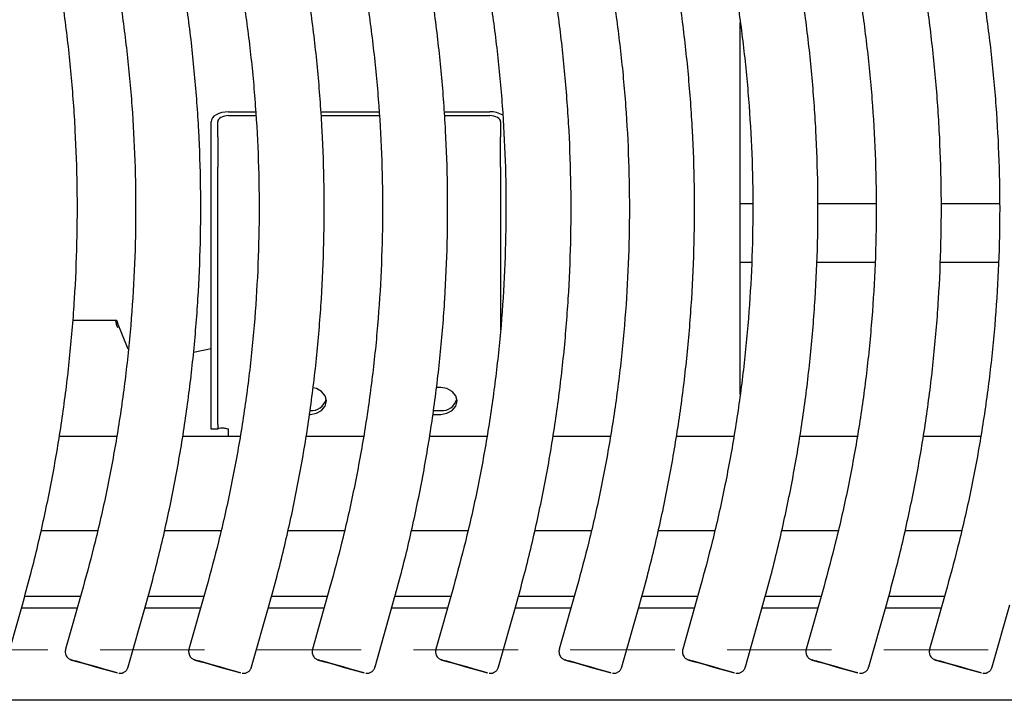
# Model space of a CAD drawing. Header units: inches. Extents: x 35 to 165, y 14 to 115.
# Tile 17 of 41: x 67.8 to 73.45, y 73.97 to 77.88. Entities that reach past the tile are written whole.
import ezdxf

# ---------------------------------------------------------------- set-up
doc = ezdxf.new("R2010")
doc.units = ezdxf.units.IN
doc.header["$LTSCALE"] = 12
doc.header["$MEASUREMENT"] = 0
doc.linetypes.add('HIDDEN', pattern=[0.075, 0.05, -0.025])
doc.layers.add('FORMAT', color=7, linetype='Continuous')

msp = doc.modelspace()

# ---------------------------------------------------------------- linework, layer by layer
at = {"color": 7, "linetype": 'Continuous', "lineweight": 25}
for p, q in [((71.9378, 75.7323), (71.9378, 77.8663)), ((69.0003, 77.3533), (69.1563, 77.3533)), ((69.5304, 77.3533), (69.865, 77.3533)), ((70.2391, 77.3533), (70.5003, 77.3533)), ((68.9003, 77.2099), (68.9003, 77.2959)), ((68.9383, 77.2099), (68.9383, 77.2959)), ((69.0003, 77.3315), (69.1575, 77.3315)), ((69.532, 77.3315), (69.8662, 77.3315)), ((70.2407, 77.3315), (70.5003, 77.3315)), ((70.5623, 77.2959), (70.5623, 77.2099)), ((68.9003, 77.0358), (68.9003, 77.2099)), ((68.9383, 77.2099), (68.9383, 77.0358)), ((70.5623, 77.0358), (70.5623, 77.2099)), ((68.9003, 75.5577), (68.9003, 77.0358)), ((68.9383, 75.5577), (68.9383, 77.0358)), ((70.5623, 77.0358), (70.5623, 76.1019)), ((72.0096, 76.8254), (71.9378, 76.8254)), ((72.7183, 76.8254), (72.3834, 76.8254)), ((73.4269, 76.8254), (73.092, 76.8254)), ((72.0038, 76.4884), (71.9378, 76.4884)), ((72.7125, 76.4884), (72.3775, 76.4884)), ((73.4212, 76.4884), (73.0861, 76.4884)), ((68.3589, 76.1551), (68.1064, 76.1551)), ((68.4247, 75.9897), (68.3629, 76.141)), ((68.9003, 75.9923), (68.8, 75.9718)), ((70.2188, 75.7702), (70.1936, 75.7702)), ((70.1742, 75.6162), (70.2188, 75.6162)), ((70.1776, 75.638), (70.2188, 75.638)), ((68.9003, 75.531), (68.9003, 75.5577)), ((68.9383, 75.531), (68.9003, 75.531)), ((68.9383, 75.5577), (68.9383, 75.531)), ((69.0003, 75.4884), (69.0003, 75.531)), ((68.3588, 75.4884), (68.0277, 75.4884)), ((69.0675, 75.4884), (68.7364, 75.4884)), ((69.7761, 75.4884), (69.4451, 75.4884)), ((70.4848, 75.4884), (70.1537, 75.4884)), ((71.1934, 75.4884), (70.8624, 75.4884)), ((71.9021, 75.4884), (71.571, 75.4884)), ((72.6108, 75.4884), (72.2797, 75.4884)), ((73.3194, 75.4884), (72.9884, 75.4884)), ((68.2485, 74.9464), (67.924, 74.9464)), ((68.9572, 74.9464), (68.6326, 74.9464)), ((69.6659, 74.9464), (69.3413, 74.9464)), ((70.3745, 74.9464), (70.05, 74.9464)), ((71.0832, 74.9464), (70.7586, 74.9464)), ((71.7918, 74.9464), (71.4673, 74.9464)), ((72.5005, 74.9464), (72.1759, 74.9464)), ((73.2092, 74.9464), (72.8846, 74.9464)), ((68.1656, 74.6241), (68.0648, 74.2673)), ((68.8743, 74.6241), (68.7734, 74.2673)), ((69.583, 74.6241), (69.4821, 74.2673)), ((70.2916, 74.6241), (70.1908, 74.2673)), ((71.0003, 74.6241), (70.8994, 74.2673)), ((71.709, 74.6241), (71.6081, 74.2673)), ((72.4176, 74.6241), (72.3167, 74.2673)), ((73.1263, 74.6241), (73.0254, 74.2673)), ((67.8305, 74.5724), (68.151, 74.5724)), ((68.5392, 74.5724), (68.8597, 74.5724)), ((69.2478, 74.5724), (69.5684, 74.5724)), ((69.9565, 74.5724), (70.277, 74.5724)), ((70.6651, 74.5724), (70.9857, 74.5724)), ((71.3738, 74.5724), (71.6943, 74.5724)), ((72.0825, 74.5724), (72.403, 74.5724)), ((72.7911, 74.5724), (73.1117, 74.5724)), ((67.716, 74.1655), (67.8169, 74.5223)), ((68.4247, 74.1655), (68.5256, 74.5223)), ((69.1333, 74.1655), (69.2342, 74.5223)), ((69.842, 74.1655), (69.9429, 74.5223)), ((70.5507, 74.1655), (70.6515, 74.5223)), ((71.2593, 74.1655), (71.3602, 74.5223)), ((71.968, 74.1655), (72.0689, 74.5223)), ((72.6767, 74.1655), (72.7775, 74.5223)), ((73.3853, 74.1655), (73.4862, 74.5223)), ((68.1316, 74.5036), (67.8116, 74.5036)), ((68.8402, 74.5036), (68.5203, 74.5036)), ((69.5489, 74.5036), (69.2289, 74.5036)), ((70.2576, 74.5036), (69.9376, 74.5036)), ((70.9662, 74.5036), (70.6462, 74.5036)), ((71.6749, 74.5036), (71.3549, 74.5036)), ((72.3835, 74.5036), (72.0636, 74.5036)), ((73.0922, 74.5036), (72.7722, 74.5036)), ((76.0003, 73.9741), (58.6253, 73.9741))]:
    msp.add_line(p, q, dxfattribs=at)
at = {"color": 7, "linetype": 'Continuous', "lineweight": 25, "flags": 128}
for points in [[(69.0003, 77.3533), (68.9808, 77.3522), (68.9621, 77.3489), (68.9448, 77.3436), (68.9296, 77.3365), (68.9172, 77.3278), (68.908, 77.3179), (68.9023, 77.3071), (68.9003, 77.2959)], [(69.0003, 77.3315), (68.9883, 77.3308), (68.9766, 77.3288), (68.9659, 77.3255), (68.9565, 77.3211), (68.9488, 77.3157), (68.9431, 77.3095), (68.9395, 77.3028), (68.9383, 77.2959)], [(70.5623, 77.2959), (70.5612, 77.3028), (70.5576, 77.3095), (70.5519, 77.3157), (70.5442, 77.3211), (70.5348, 77.3255), (70.5241, 77.3288), (70.5124, 77.3308), (70.5003, 77.3315)], [(69.4688, 75.6162), (69.5048, 75.622), (69.5353, 75.6387), (69.5557, 75.6637), (69.5628, 75.6932), (69.5557, 75.7226), (69.5353, 75.7476), (69.5048, 75.7643), (69.4849, 75.769)], [(70.2188, 75.6162), (70.2548, 75.622), (70.2853, 75.6387), (70.3057, 75.6637), (70.3128, 75.6932), (70.3057, 75.7226), (70.2853, 75.7476), (70.2548, 75.7643), (70.2188, 75.7702)], [(68.0999, 74.2054), (68.1064, 74.2035), (68.1271, 74.1975), (68.159, 74.1884), (68.1988, 74.1772), (68.242, 74.1649), (68.2841, 74.1531), (68.3204, 74.1428), (68.3471, 74.1354), (68.3612, 74.1315), (68.3612, 74.1316), (68.3471, 74.1357), (68.3204, 74.1433), (68.2841, 74.1536), (68.242, 74.1655), (68.1988, 74.1777), (68.159, 74.1889), (68.1271, 74.1979), (68.1064, 74.2036), (68.0993, 74.2056), (68.0993, 74.2056)], [(68.8086, 74.2054), (68.8151, 74.2035), (68.8357, 74.1975), (68.8677, 74.1884), (68.9074, 74.1772), (68.9507, 74.1649), (68.9928, 74.1531), (69.0291, 74.1428), (69.0557, 74.1354), (69.0698, 74.1315), (69.0698, 74.1316), (69.0557, 74.1357), (69.0291, 74.1433), (68.9928, 74.1536), (68.9507, 74.1655), (68.9074, 74.1777), (68.8677, 74.1889), (68.8357, 74.1979), (68.8151, 74.2036), (68.808, 74.2056), (68.808, 74.2056)], [(69.5172, 74.2054), (69.5238, 74.2035), (69.5444, 74.1975), (69.5763, 74.1884), (69.6161, 74.1772), (69.6593, 74.1649), (69.7014, 74.1531), (69.7377, 74.1428), (69.7644, 74.1354), (69.7785, 74.1315), (69.7785, 74.1316), (69.7644, 74.1357), (69.7377, 74.1433), (69.7014, 74.1536), (69.6593, 74.1655), (69.6161, 74.1777), (69.5763, 74.1889), (69.5444, 74.1979), (69.5238, 74.2036), (69.5166, 74.2056), (69.5166, 74.2056)], [(70.2259, 74.2054), (70.2324, 74.2035), (70.2531, 74.1975), (70.285, 74.1884), (70.3247, 74.1772), (70.368, 74.1649), (70.4101, 74.1531), (70.4464, 74.1428), (70.4731, 74.1354), (70.4872, 74.1315), (70.4872, 74.1316), (70.4731, 74.1357), (70.4464, 74.1433), (70.4101, 74.1536), (70.368, 74.1655), (70.3247, 74.1777), (70.285, 74.1889), (70.2531, 74.1979), (70.2324, 74.2036), (70.2253, 74.2056), (70.2253, 74.2056)], [(70.9346, 74.2054), (70.9411, 74.2035), (70.9617, 74.1975), (70.9937, 74.1884), (71.0334, 74.1772), (71.0767, 74.1649), (71.1187, 74.1531), (71.1551, 74.1428), (71.1817, 74.1354), (71.1958, 74.1315), (71.1958, 74.1316), (71.1817, 74.1357), (71.1551, 74.1433), (71.1187, 74.1536), (71.0767, 74.1655), (71.0334, 74.1777), (70.9937, 74.1889), (70.9617, 74.1979), (70.9411, 74.2036), (70.9339, 74.2056), (70.9339, 74.2056)], [(71.6432, 74.2054), (71.6497, 74.2035), (71.6704, 74.1975), (71.7023, 74.1884), (71.7421, 74.1772), (71.7853, 74.1649), (71.8274, 74.1531), (71.8637, 74.1428), (71.8904, 74.1354), (71.9045, 74.1315), (71.9045, 74.1316), (71.8904, 74.1357), (71.8637, 74.1433), (71.8274, 74.1536), (71.7853, 74.1655), (71.7421, 74.1777), (71.7023, 74.1889), (71.6704, 74.1979), (71.6497, 74.2036), (71.6426, 74.2056), (71.6426, 74.2056)], [(72.3519, 74.2054), (72.3584, 74.2035), (72.3791, 74.1975), (72.411, 74.1884), (72.4507, 74.1772), (72.494, 74.1649), (72.5361, 74.1531), (72.5724, 74.1428), (72.599, 74.1354), (72.6131, 74.1315), (72.6131, 74.1316), (72.599, 74.1357), (72.5724, 74.1433), (72.5361, 74.1536), (72.494, 74.1655), (72.4507, 74.1777), (72.411, 74.1889), (72.3791, 74.1979), (72.3584, 74.2036), (72.3513, 74.2056), (72.3513, 74.2056)], [(73.0605, 74.2054), (73.0671, 74.2035), (73.0877, 74.1975), (73.1196, 74.1884), (73.1594, 74.1772), (73.2026, 74.1649), (73.2447, 74.1531), (73.2811, 74.1428), (73.3077, 74.1354), (73.3218, 74.1315), (73.3218, 74.1316), (73.3077, 74.1357), (73.2811, 74.1433), (73.2447, 74.1536), (73.2026, 74.1655), (73.1594, 74.1777), (73.1196, 74.1889), (73.0877, 74.1979), (73.0671, 74.2036), (73.0599, 74.2056), (73.0599, 74.2056)]]:
    msp.add_lwpolyline(points, dxfattribs=at)
at = {"color": 7, "linetype": 'Continuous', "lineweight": 25}
for centre, radius, start, end in [((70.5045, 77.2148), 0.1386, 58.9927, 91.7006), ((68.5792, 76.1975), 0.2318, 190.5445, 201.0674), ((68.4375, 76.1697), 0.08, 190.545, 201.0657), ((69.4758, 75.7267), 0.089, 265.5079, 345.2692), ((70.2258, 75.7267), 0.089, 265.5079, 345.2693)]:
    msp.add_arc(centre, radius, start, end, dxfattribs=at)
for points, knots in [([(67.8169, 74.5223), (67.8321, 74.5775), (67.876, 74.7364), (67.9392, 75.0014), (68.0026, 75.3179), (68.0536, 75.6367), (68.0923, 75.9571), (68.1186, 76.2789), (68.1325, 76.6014), (68.1339, 76.9241), (68.1229, 77.2468), (68.0995, 77.5687), (68.0637, 77.8895), (68.0156, 78.2087), (67.9563, 78.5202), (67.9047, 78.7455), (67.8743, 78.8651), (67.869, 78.8859)], [0, 0, 0, 0, 0.038902, 0.112001, 0.185102, 0.258204, 0.331305, 0.404407, 0.477508, 0.55061, 0.623711, 0.696813, 0.769914, 0.843016, 0.916117, 0.985373, 1, 1, 1, 1]), ([(68.5256, 74.5223), (68.5408, 74.5775), (68.5846, 74.7364), (68.6479, 75.0014), (68.7113, 75.3179), (68.7622, 75.6367), (68.8009, 75.9571), (68.8272, 76.2789), (68.8411, 76.6014), (68.8426, 76.9241), (68.8316, 77.2468), (68.8082, 77.5687), (68.7724, 77.8895), (68.7243, 78.2087), (68.6649, 78.5202), (68.6134, 78.7455), (68.5829, 78.8651), (68.5776, 78.8859)], [0, 0, 0, 0, 0.0389025, 0.1120009, 0.1851022, 0.2582037, 0.3313053, 0.4044068, 0.4775082, 0.5506096, 0.6237111, 0.6968126, 0.7699141, 0.8430156, 0.9161171, 0.9853729, 1, 1, 1, 1]), ([(69.2342, 74.5223), (69.2494, 74.5775), (69.2933, 74.7364), (69.3565, 75.0014), (69.4199, 75.3179), (69.4709, 75.6367), (69.5096, 75.9571), (69.5359, 76.2789), (69.5498, 76.6014), (69.5512, 76.9241), (69.5403, 77.2468), (69.5169, 77.5687), (69.4811, 77.8895), (69.433, 78.2087), (69.3736, 78.5202), (69.322, 78.7455), (69.2916, 78.8651), (69.2863, 78.8859)], [0, 0, 0, 0, 0.038902, 0.112001, 0.185102, 0.258204, 0.331305, 0.404407, 0.477508, 0.55061, 0.623711, 0.696813, 0.769914, 0.843016, 0.916117, 0.985373, 1, 1, 1, 1]), ([(69.9429, 74.5223), (69.9581, 74.5775), (70.002, 74.7364), (70.0652, 75.0014), (70.1286, 75.3179), (70.1795, 75.6367), (70.2182, 75.9571), (70.2445, 76.2789), (70.2584, 76.6014), (70.2599, 76.9241), (70.2489, 77.2468), (70.2255, 77.5687), (70.1897, 77.8895), (70.1416, 78.2087), (70.0822, 78.5202), (70.0307, 78.7455), (70.0003, 78.8651), (69.9949, 78.8859)], [0, 0, 0, 0, 0.038902, 0.112001, 0.185102, 0.258204, 0.331305, 0.404407, 0.477508, 0.55061, 0.623711, 0.696813, 0.769914, 0.843016, 0.916117, 0.985373, 1, 1, 1, 1]), ([(70.6515, 74.5223), (70.6668, 74.5775), (70.7106, 74.7364), (70.7739, 75.0014), (70.8372, 75.3179), (70.8882, 75.6367), (70.9269, 75.9571), (70.9532, 76.2789), (70.9671, 76.6014), (70.9686, 76.9241), (70.9576, 77.2468), (70.9342, 77.5687), (70.8984, 77.8895), (70.8503, 78.2087), (70.7909, 78.5202), (70.7394, 78.7455), (70.7089, 78.8651), (70.7036, 78.8859)], [0, 0, 0, 0, 0.038902, 0.112001, 0.185102, 0.258204, 0.331305, 0.404407, 0.477508, 0.55061, 0.623711, 0.696813, 0.769914, 0.843016, 0.916117, 0.985373, 1, 1, 1, 1]), ([(71.3602, 74.5223), (71.3754, 74.5775), (71.4193, 74.7364), (71.4825, 75.0014), (71.5459, 75.3179), (71.5969, 75.6367), (71.6356, 75.9571), (71.6619, 76.2789), (71.6758, 76.6014), (71.6772, 76.9241), (71.6662, 77.2468), (71.6428, 77.5687), (71.6071, 77.8895), (71.5589, 78.2087), (71.4996, 78.5202), (71.448, 78.7455), (71.4176, 78.8651), (71.4123, 78.8859)], [0, 0, 0, 0, 0.0389025, 0.1120008, 0.1851022, 0.2582037, 0.3313053, 0.4044068, 0.4775082, 0.5506096, 0.6237111, 0.6968126, 0.7699141, 0.8430156, 0.9161171, 0.9853729, 1, 1, 1, 1]), ([(72.0689, 74.5223), (72.0841, 74.5775), (72.128, 74.7364), (72.1912, 75.0014), (72.2546, 75.3179), (72.3055, 75.6367), (72.3442, 75.9571), (72.3705, 76.2789), (72.3844, 76.6014), (72.3859, 76.9241), (72.3749, 77.2468), (72.3515, 77.5687), (72.3157, 77.8895), (72.2676, 78.2087), (72.2082, 78.5202), (72.1567, 78.7455), (72.1262, 78.8651), (72.1209, 78.8859)], [0, 0, 0, 0, 0.038902, 0.112001, 0.185102, 0.258204, 0.331305, 0.404407, 0.477508, 0.55061, 0.623711, 0.696813, 0.769914, 0.843016, 0.916117, 0.985373, 1, 1, 1, 1]), ([(72.7775, 74.5223), (72.7928, 74.5775), (72.8366, 74.7364), (72.8998, 75.0014), (72.9632, 75.3179), (73.0142, 75.6367), (73.0529, 75.9571), (73.0792, 76.2789), (73.0931, 76.6014), (73.0945, 76.9241), (73.0836, 77.2468), (73.0602, 77.5687), (73.0244, 77.8895), (72.9763, 78.2087), (72.9169, 78.5202), (72.8653, 78.7455), (72.8349, 78.8651), (72.8296, 78.8859)], [0, 0, 0, 0, 0.038902, 0.112001, 0.185102, 0.258204, 0.331305, 0.404407, 0.477508, 0.55061, 0.623711, 0.696813, 0.769914, 0.843016, 0.916117, 0.985373, 1, 1, 1, 1]), ([(68.2154, 78.7928), (68.2287, 78.7398), (68.2675, 78.5847), (68.3227, 78.3255), (68.3769, 78.0147), (68.4185, 77.7019), (68.4479, 77.3878), (68.4648, 77.0727), (68.4694, 76.7572), (68.4614, 76.4418), (68.4411, 76.127), (68.4083, 75.8132), (68.3633, 75.5009), (68.3057, 75.1907), (68.2402, 74.8981), (68.1891, 74.7104), (68.1656, 74.6241)], [0, 0, 0, 0, 0.038903, 0.11369, 0.188481, 0.263272, 0.338063, 0.412854, 0.487645, 0.562436, 0.637226, 0.712017, 0.786808, 0.861599, 0.93639, 1, 1, 1, 1]), ([(68.924, 78.7928), (68.9373, 78.7398), (68.9762, 78.5847), (69.0314, 78.3255), (69.0855, 78.0147), (69.1272, 77.7019), (69.1566, 77.3878), (69.1735, 77.0727), (69.178, 76.7572), (69.1701, 76.4418), (69.1497, 76.127), (69.117, 75.8132), (69.0719, 75.5009), (69.0144, 75.1907), (68.9489, 74.8981), (68.8978, 74.7104), (68.8743, 74.6241)], [0, 0, 0, 0, 0.0389026, 0.11369, 0.1884809, 0.2632718, 0.3380627, 0.4128536, 0.4876445, 0.5624355, 0.6372263, 0.7120173, 0.7868083, 0.8615992, 0.93639, 1, 1, 1, 1]), ([(69.6327, 78.7928), (69.646, 78.7398), (69.6848, 78.5847), (69.7401, 78.3255), (69.7942, 78.0147), (69.8359, 77.7019), (69.8652, 77.3878), (69.8822, 77.0727), (69.8867, 76.7572), (69.8787, 76.4418), (69.8584, 76.127), (69.8256, 75.8132), (69.7806, 75.5009), (69.723, 75.1907), (69.6576, 74.8981), (69.6065, 74.7104), (69.583, 74.6241)], [0, 0, 0, 0, 0.0389026, 0.11369, 0.1884809, 0.2632718, 0.3380627, 0.4128536, 0.4876445, 0.5624355, 0.6372263, 0.7120173, 0.7868083, 0.8615992, 0.93639, 1, 1, 1, 1]), ([(70.3414, 78.7928), (70.3547, 78.7398), (70.3935, 78.5847), (70.4487, 78.3255), (70.5029, 78.0147), (70.5445, 77.7019), (70.5739, 77.3878), (70.5908, 77.0727), (70.5953, 76.7572), (70.5874, 76.4418), (70.5671, 76.127), (70.5343, 75.8132), (70.4892, 75.5009), (70.4317, 75.1907), (70.3662, 74.8981), (70.3151, 74.7104), (70.2916, 74.6241)], [0, 0, 0, 0, 0.038903, 0.11369, 0.188481, 0.263272, 0.338063, 0.412854, 0.487645, 0.562436, 0.637226, 0.712017, 0.786808, 0.861599, 0.93639, 1, 1, 1, 1]), ([(71.05, 78.7928), (71.0633, 78.7398), (71.1022, 78.5847), (71.1574, 78.3255), (71.2115, 78.0147), (71.2532, 77.7019), (71.2825, 77.3878), (71.2995, 77.0727), (71.304, 76.7572), (71.2961, 76.4418), (71.2757, 76.127), (71.243, 75.8132), (71.1979, 75.5009), (71.1404, 75.1907), (71.0749, 74.8981), (71.0238, 74.7104), (71.0003, 74.6241)], [0, 0, 0, 0, 0.038903, 0.11369, 0.188481, 0.263272, 0.338063, 0.412854, 0.487645, 0.562436, 0.637226, 0.712017, 0.786808, 0.861599, 0.93639, 1, 1, 1, 1]), ([(71.7587, 78.7928), (71.772, 78.7398), (71.8108, 78.5847), (71.866, 78.3255), (71.9202, 78.0147), (71.9619, 77.7019), (71.9912, 77.3878), (72.0082, 77.0727), (72.0127, 76.7572), (72.0047, 76.4418), (71.9844, 76.127), (71.9516, 75.8132), (71.9066, 75.5009), (71.849, 75.1907), (71.7835, 74.8981), (71.7324, 74.7104), (71.709, 74.6241)], [0, 0, 0, 0, 0.038903, 0.11369, 0.188481, 0.263272, 0.338063, 0.412854, 0.487645, 0.562436, 0.637226, 0.712017, 0.786808, 0.861599, 0.93639, 1, 1, 1, 1]), ([(72.4674, 78.7928), (72.4806, 78.7398), (72.5195, 78.5847), (72.5747, 78.3255), (72.6288, 78.0147), (72.6705, 77.7019), (72.6999, 77.3878), (72.7168, 77.0727), (72.7213, 76.7572), (72.7134, 76.4418), (72.693, 76.127), (72.6603, 75.8132), (72.6152, 75.5009), (72.5577, 75.1907), (72.4922, 74.8981), (72.4411, 74.7104), (72.4176, 74.6241)], [0, 0, 0, 0, 0.038903, 0.11369, 0.188481, 0.263272, 0.338063, 0.412854, 0.487645, 0.562436, 0.637226, 0.712017, 0.786808, 0.861599, 0.93639, 1, 1, 1, 1]), ([(73.176, 78.7928), (73.1893, 78.7398), (73.2281, 78.5847), (73.2834, 78.3255), (73.3375, 78.0147), (73.3792, 77.7019), (73.4085, 77.3878), (73.4255, 77.0727), (73.43, 76.7572), (73.4221, 76.4418), (73.4017, 76.127), (73.3689, 75.8132), (73.3239, 75.5009), (73.2664, 75.1907), (73.2009, 74.8981), (73.1498, 74.7104), (73.1263, 74.6241)], [0, 0, 0, 0, 0.038903, 0.11369, 0.188481, 0.263272, 0.338063, 0.412854, 0.487645, 0.562436, 0.637226, 0.712017, 0.786808, 0.861599, 0.93639, 1, 1, 1, 1]), ([(68.9383, 75.531), (68.9392, 75.5326), (68.9408, 75.5358), (68.9536, 75.5388), (68.972, 75.5385), (68.9889, 75.535), (68.9984, 75.5317), (69.0003, 75.531)], [0, 0, 0, 0, 0.235174, 0.470413, 0.705648, 0.940883, 1, 1, 1, 1]), ([(68.0655, 74.2671), (68.0644, 74.2636), (68.0629, 74.2592), (68.0629, 74.2546), (68.0629, 74.2537)], [0, 0, 0, 0, 0.8083944, 1, 1, 1, 1]), ([(68.0629, 74.2537), (68.0636, 74.2472), (68.0648, 74.2367), (68.0718, 74.2245), (68.0787, 74.2168), (68.0855, 74.2116), (68.091, 74.2087), (68.0946, 74.2071), (68.0963, 74.2065), (68.0973, 74.2062), (68.0982, 74.2059), (68.0986, 74.2057), (68.0989, 74.2057)], [0, 0, 0, 0, 0.267282, 0.433881, 0.579, 0.697324, 0.787791, 0.837555, 0.864945, 0.88864, 0.923907, 1, 1, 1, 1]), ([(68.7742, 74.2671), (68.773, 74.2636), (68.7716, 74.2592), (68.7716, 74.2546), (68.7716, 74.2537)], [0, 0, 0, 0, 0.808395, 1, 1, 1, 1]), ([(68.7716, 74.2537), (68.7723, 74.2472), (68.7734, 74.2367), (68.7805, 74.2245), (68.7874, 74.2168), (68.7942, 74.2116), (68.7996, 74.2087), (68.8033, 74.2071), (68.805, 74.2065), (68.8059, 74.2062), (68.8069, 74.2059), (68.8073, 74.2057), (68.8076, 74.2057)], [0, 0, 0, 0, 0.267282, 0.433881, 0.579, 0.697324, 0.787791, 0.837556, 0.864945, 0.88864, 0.923907, 1, 1, 1, 1]), ([(69.4829, 74.2671), (69.4817, 74.2636), (69.4803, 74.2592), (69.4802, 74.2546), (69.4802, 74.2537)], [0, 0, 0, 0, 0.808394, 1, 1, 1, 1]), ([(69.4802, 74.2537), (69.4809, 74.2472), (69.4821, 74.2367), (69.4891, 74.2245), (69.496, 74.2168), (69.5028, 74.2116), (69.5083, 74.2087), (69.5119, 74.2071), (69.5136, 74.2065), (69.5146, 74.2062), (69.5155, 74.2059), (69.516, 74.2057), (69.5163, 74.2057)], [0, 0, 0, 0, 0.267282, 0.433882, 0.579, 0.697324, 0.787791, 0.837556, 0.864945, 0.88864, 0.923907, 1, 1, 1, 1]), ([(70.1915, 74.2671), (70.1904, 74.2636), (70.1889, 74.2592), (70.1889, 74.2546), (70.1889, 74.2537)], [0, 0, 0, 0, 0.808394, 1, 1, 1, 1]), ([(70.1889, 74.2537), (70.1896, 74.2472), (70.1907, 74.2367), (70.1978, 74.2245), (70.2047, 74.2168), (70.2115, 74.2116), (70.2169, 74.2087), (70.2206, 74.2071), (70.2223, 74.2065), (70.2233, 74.2062), (70.2242, 74.2059), (70.2246, 74.2057), (70.2249, 74.2057)], [0, 0, 0, 0, 0.267281, 0.433881, 0.578999, 0.697323, 0.78779, 0.837555, 0.864945, 0.88864, 0.923907, 1, 1, 1, 1]), ([(70.9002, 74.2671), (70.899, 74.2636), (70.8976, 74.2592), (70.8975, 74.2546), (70.8975, 74.2537)], [0, 0, 0, 0, 0.808394, 1, 1, 1, 1]), ([(70.8975, 74.2537), (70.8982, 74.2472), (70.8994, 74.2367), (70.9065, 74.2245), (70.9134, 74.2168), (70.9202, 74.2116), (70.9256, 74.2087), (70.9292, 74.2071), (70.931, 74.2065), (70.9319, 74.2062), (70.9329, 74.2059), (70.9333, 74.2057), (70.9336, 74.2057)], [0, 0, 0, 0, 0.267281, 0.433881, 0.578999, 0.697323, 0.78779, 0.837555, 0.864945, 0.88864, 0.923907, 1, 1, 1, 1]), ([(71.6088, 74.2671), (71.6077, 74.2636), (71.6062, 74.2592), (71.6062, 74.2546), (71.6062, 74.2537)], [0, 0, 0, 0, 0.8083948, 1, 1, 1, 1]), ([(71.6062, 74.2537), (71.6069, 74.2472), (71.6081, 74.2367), (71.6151, 74.2245), (71.622, 74.2168), (71.6288, 74.2116), (71.6343, 74.2087), (71.6379, 74.2071), (71.6396, 74.2065), (71.6406, 74.2062), (71.6415, 74.2059), (71.642, 74.2057), (71.6423, 74.2057)], [0, 0, 0, 0, 0.267281, 0.433881, 0.578999, 0.697323, 0.78779, 0.837555, 0.864945, 0.88864, 0.923907, 1, 1, 1, 1]), ([(72.3175, 74.2671), (72.3163, 74.2636), (72.3149, 74.2592), (72.3149, 74.2546), (72.3149, 74.2537)], [0, 0, 0, 0, 0.808394, 1, 1, 1, 1]), ([(72.3149, 74.2537), (72.3156, 74.2472), (72.3167, 74.2367), (72.3238, 74.2245), (72.3307, 74.2168), (72.3375, 74.2116), (72.3429, 74.2087), (72.3466, 74.2071), (72.3483, 74.2065), (72.3492, 74.2062), (72.3502, 74.2059), (72.3506, 74.2057), (72.3509, 74.2057)], [0, 0, 0, 0, 0.267281, 0.433882, 0.578998, 0.697322, 0.787792, 0.837556, 0.864944, 0.888641, 0.923908, 1, 1, 1, 1]), ([(73.0262, 74.2671), (73.025, 74.2636), (73.0236, 74.2592), (73.0235, 74.2546), (73.0235, 74.2537)], [0, 0, 0, 0, 0.808394, 1, 1, 1, 1]), ([(73.0235, 74.2537), (73.0242, 74.2472), (73.0254, 74.2367), (73.0324, 74.2245), (73.0393, 74.2168), (73.0462, 74.2116), (73.0516, 74.2087), (73.0552, 74.2071), (73.0569, 74.2065), (73.0579, 74.2062), (73.0588, 74.2059), (73.0593, 74.2057), (73.0596, 74.2057)], [0, 0, 0, 0, 0.267282, 0.43388, 0.579001, 0.697325, 0.787788, 0.837553, 0.864946, 0.888639, 0.923906, 1, 1, 1, 1]), ([(68.3708, 74.1295), (68.3746, 74.1293), (68.3833, 74.1288), (68.3974, 74.1328), (68.4111, 74.1418), (68.4209, 74.1535), (68.4231, 74.1625), (68.4239, 74.1657)], [0, 0, 0, 0, 0.162294, 0.37319, 0.609551, 0.858369, 1, 1, 1, 1]), ([(69.0795, 74.1295), (69.0833, 74.1293), (69.092, 74.1288), (69.1061, 74.1328), (69.1198, 74.1418), (69.1296, 74.1535), (69.1318, 74.1625), (69.1326, 74.1657)], [0, 0, 0, 0, 0.162294, 0.37319, 0.609551, 0.858369, 1, 1, 1, 1]), ([(69.7881, 74.1295), (69.7919, 74.1293), (69.8006, 74.1288), (69.8147, 74.1328), (69.8284, 74.1418), (69.8382, 74.1535), (69.8404, 74.1625), (69.8412, 74.1657)], [0, 0, 0, 0, 0.162292, 0.3731906, 0.6095506, 0.8583689, 1, 1, 1, 1]), ([(70.4968, 74.1295), (70.5006, 74.1293), (70.5093, 74.1288), (70.5234, 74.1328), (70.5371, 74.1418), (70.5469, 74.1535), (70.5491, 74.1625), (70.5499, 74.1657)], [0, 0, 0, 0, 0.162292, 0.3731906, 0.6095506, 0.8583689, 1, 1, 1, 1]), ([(71.2054, 74.1295), (71.2092, 74.1293), (71.2179, 74.1288), (71.232, 74.1328), (71.2457, 74.1418), (71.2556, 74.1535), (71.2578, 74.1625), (71.2585, 74.1657)], [0, 0, 0, 0, 0.162292, 0.37319, 0.60955, 0.858368, 1, 1, 1, 1]), ([(71.9141, 74.1295), (71.9179, 74.1293), (71.9266, 74.1288), (71.9407, 74.1328), (71.9544, 74.1418), (71.9642, 74.1535), (71.9664, 74.1625), (71.9672, 74.1657)], [0, 0, 0, 0, 0.162296, 0.37319, 0.60955, 0.858368, 1, 1, 1, 1]), ([(72.6228, 74.1295), (72.6266, 74.1293), (72.6353, 74.1288), (72.6494, 74.1328), (72.6631, 74.1418), (72.6729, 74.1535), (72.6751, 74.1625), (72.6759, 74.1657)], [0, 0, 0, 0, 0.162292, 0.373188, 0.609548, 0.858367, 1, 1, 1, 1]), ([(73.3314, 74.1295), (73.3352, 74.1293), (73.3439, 74.1288), (73.358, 74.1328), (73.3717, 74.1418), (73.3816, 74.1535), (73.3837, 74.1625), (73.3845, 74.1657)], [0, 0, 0, 0, 0.162292, 0.373194, 0.609553, 0.85837, 1, 1, 1, 1])]:
    msp.add_open_spline(points, degree=3, knots=knots, dxfattribs=at)
at = {"layer": 'FORMAT', "linetype": 'HIDDEN', "lineweight": 18}
msp.add_line((38.5628, 74.2631), (117.3189, 74.2631), dxfattribs=at)

doc.saveas('drawing.dxf')
